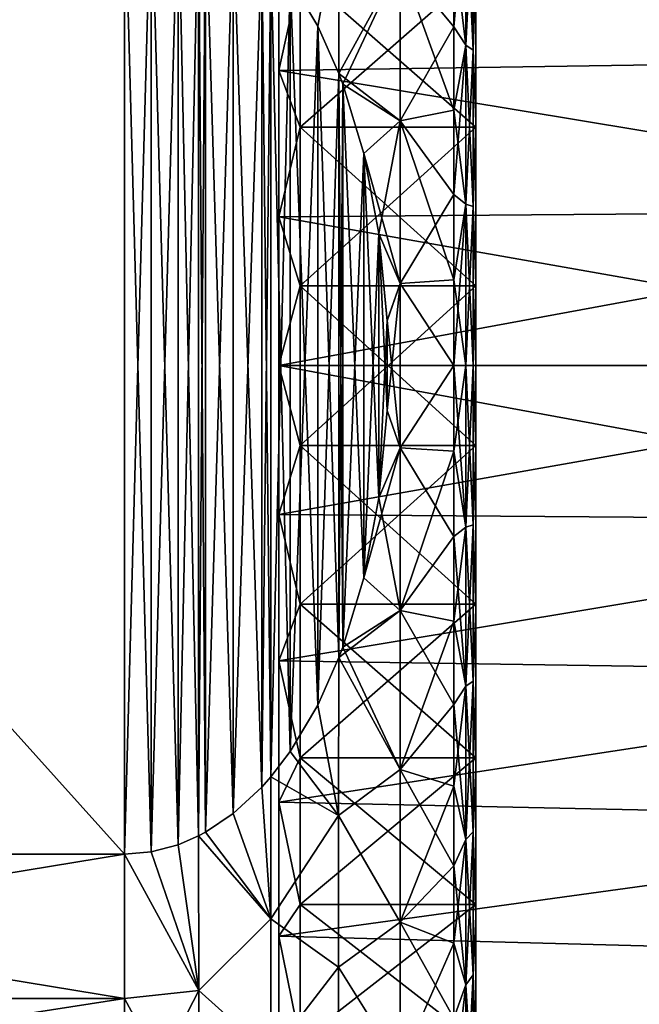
# Model space of a CAD drawing. Header units: metres. Extents: x -82 to 113, y -109 to 109.
# Tile 236 of 256: x -37 to -30, y 69 to 80. Entities that reach past the tile are written whole.
import ezdxf

# ---------------------------------------------------------------- set-up
doc = ezdxf.new("R2010")
doc.units = ezdxf.units.M
doc.layers.add('solid_20_382_013_XXX', color=7, linetype='CONTINUOUS')

msp = doc.modelspace()

# ---------------------------------------------------------------- linework, layer by layer
at = {"layer": 'solid_20_382_013_XXX'}
for points in [[(-46.02, 82.067764, -24.1), (-36.02, 70.932236, -24.1), (-36.02, 82.067764, -24.1)], [(-46.02, 70.932236, -24.1), (-36.02, 70.932236, -24.1), (-46.02, 82.067764, -24.1)], [(-46.02, 70.932236, -54.099998), (-36.02, 82.067764, -54.099998), (-36.02, 70.932236, -54.099998)], [(-46.02, 82.067764, -54.099998), (-36.02, 82.067764, -54.099998), (-46.02, 70.932236, -54.099998)], [(-36.02, 82.067764, -24.1), (-36.02, 70.932236, -24.1), (-35.716633, 70.958763, -24.1)], [(-36.02, 82.067764, -24.1), (-35.716633, 70.958763, -24.1), (-35.716629, 82.041237, -24.1)], [(-36.02, 70.932236, -54.099998), (-36.02, 82.067764, -54.099998), (-35.716633, 82.041237, -54.099998)], [(-36.02, 70.932236, -54.099998), (-35.716633, 82.041237, -54.099998), (-35.716629, 70.958763, -54.099998)], [(-35.716629, 82.041237, -24.1), (-35.716633, 70.958763, -24.1), (-35.41053, 71.040306, -24.1)], [(-35.716629, 70.958763, -54.099998), (-35.716633, 82.041237, -54.099998), (-35.41053, 81.959694, -54.099998)], [(-35.716629, 82.041237, -24.1), (-35.41053, 71.040306, -24.1), (-35.410519, 81.959686, -24.1)], [(-35.716629, 70.958763, -54.099998), (-35.41053, 81.959694, -54.099998), (-35.410519, 71.040314, -54.099998)], [(-35.410519, 71.040314, -54.099998), (-35.41053, 81.959694, -54.099998), (-35.176907, 81.858559, -54.099998)], [(-35.410519, 81.959686, -24.1), (-35.41053, 71.040306, -24.1), (-35.176907, 71.141441, -24.1)], [(-35.410519, 81.959686, -24.1), (-35.176907, 71.141441, -24.1), (-35.176907, 81.858559, -24.1)], [(-32.13385, 81.899338, -52.135151), (-32.13385, 80.151718, -52.72839), (-32.27, 81.291183, -52.581104)], [(-32.27, 80.360031, -25.32336), (-32.13385, 80.151718, -25.471611), (-32.13385, 81.899338, -26.064848)], [(-32.27, 81.291183, -25.618895), (-32.27, 80.360031, -25.32336), (-32.13385, 81.899338, -26.064848)], [(-32.13385, 81.899338, -52.135151), (-32.04882, 81.813217, -51.927242), (-32.04882, 80.093468, -52.511017)], [(-32.13385, 81.899338, -52.135151), (-32.04882, 80.093468, -52.511017), (-32.13385, 80.151718, -52.72839)], [(-32.04882, 81.813217, -26.272758), (-32.13385, 81.899338, -26.064848), (-32.13385, 80.151718, -25.471611)], [(-35.410519, 71.040314, -54.099998), (-35.176907, 81.858559, -54.099998), (-35.176907, 71.141441, -54.099998)], [(-35.176907, 81.858559, -24.1), (-35.176907, 71.141441, -24.1), (-35.09922, 71.182961, -24.1)], [(-35.176907, 81.858559, -24.1), (-35.09922, 71.182961, -24.1), (-35.099213, 81.817032, -24.1)], [(-35.176907, 71.141441, -54.099998), (-35.176907, 81.858559, -54.099998), (-35.09922, 81.817039, -54.099998)], [(-35.176907, 71.141441, -54.099998), (-35.09922, 81.817039, -54.099998), (-35.099213, 71.182968, -54.099998)], [(-35.099213, 71.182968, -54.099998), (-35.09922, 81.817039, -54.099998), (-34.781712, 81.602959, -54.099998)], [(-35.099213, 81.817032, -24.1), (-35.09922, 71.182961, -24.1), (-34.781712, 71.397041, -24.1)], [(-35.099213, 81.817032, -24.1), (-34.781712, 71.397041, -24.1), (-34.7817, 81.602951, -24.1)], [(-32.04882, 80.093468, -25.688984), (-32.04882, 81.813217, -26.272758), (-32.13385, 80.151718, -25.471611)], [(-32.04882, 80.093468, -52.511017), (-32.04882, 81.813217, -51.927242), (-32.02, 81.069809, -51.957813)], [(-32.04882, 80.093468, -25.688984), (-32.02, 81.070236, -26.24234), (-32.04882, 81.813217, -26.272758)], [(-34.265072, 81.474869, -27.08956), (-24.67, 80.007317, -26.582064), (-24.67, 81.679184, -27.176239)], [(-34.265072, 81.474869, -51.110439), (-24.67, 81.679184, -51.023762), (-24.67, 80.007317, -51.617935)], [(-35.099213, 71.182968, -54.099998), (-34.781712, 81.602959, -54.099998), (-34.7817, 71.397049, -54.099998)], [(-34.7817, 71.397049, -54.099998), (-34.781712, 81.602959, -54.099998), (-34.458683, 81.302315, -54.099998)], [(-34.7817, 81.602951, -24.1), (-34.781712, 71.397041, -24.1), (-34.458683, 71.697685, -24.1)], [(-34.7817, 81.602951, -24.1), (-34.458683, 71.697685, -24.1), (-34.458675, 81.302299, -24.1)], [(-33.821091, 80.367264, -54.099998), (-34.134583, 80.895988, -54.099998), (-33.582706, 81.624565, -53.58601)], [(-34.134563, 80.895966, -24.1), (-33.821056, 80.367203, -24.1), (-33.582706, 81.624557, -24.613985)], [(-33.821091, 80.367264, -54.099998), (-33.582706, 81.624565, -53.58601), (-33.58065, 79.827194, -54.099998)], [(-33.821056, 80.367203, -24.1), (-33.580647, 79.827187, -24.1), (-33.582706, 81.624557, -24.613985)], [(-33.58065, 79.827194, -54.099998), (-33.582706, 81.624565, -53.58601), (-32.880085, 81.101616, -53.26231)], [(-33.582706, 81.624557, -24.613985), (-33.580647, 79.827187, -24.1), (-32.880085, 81.101616, -24.937689)], [(-34.265072, 79.864616, -26.542957), (-24.67, 80.007317, -26.582064), (-34.265072, 81.474869, -27.08956)], [(-34.265072, 81.474869, -51.110439), (-24.67, 80.007317, -51.617935), (-34.265072, 79.864616, -51.657043)], [(-34.265072, 79.864616, -26.542957), (-34.265072, 81.474869, -27.08956), (-34.02, 80.970673, -26.520826)], [(-34.02, 80.970673, -51.679173), (-34.265072, 81.474869, -51.110439), (-34.265072, 79.864616, -51.657043)], [(-34.7817, 71.397049, -54.099998), (-34.458683, 81.302315, -54.099998), (-34.458675, 71.697701, -54.099998)], [(-34.458675, 71.697701, -54.099998), (-34.458683, 81.302315, -54.099998), (-34.356014, 81.186272, -54.099998)], [(-34.458675, 81.302299, -24.1), (-34.458683, 71.697685, -24.1), (-34.356014, 71.813728, -24.1)], [(-34.458675, 81.302299, -24.1), (-34.356014, 71.813728, -24.1), (-34.356014, 81.186272, -24.1)], [(-32.880085, 81.101616, -53.26231), (-32.27, 81.291183, -52.581104), (-32.27, 80.360031, -52.87664)], [(-32.880085, 81.101616, -24.937689), (-32.27, 80.360031, -25.32336), (-32.27, 81.291183, -25.618895)], [(-32.13385, 80.151718, -52.72839), (-32.27, 80.360031, -52.87664), (-32.27, 81.291183, -52.581104)], [(-34.458675, 71.697701, -54.099998), (-34.356014, 81.186272, -54.099998), (-34.356014, 71.813728, -54.099998)], [(-34.356014, 81.186272, -24.1), (-34.356014, 71.813728, -24.1), (-34.134583, 72.104012, -24.1)], [(-34.356014, 81.186272, -24.1), (-34.134583, 72.104012, -24.1), (-34.134563, 80.895966, -24.1)], [(-34.356014, 71.813728, -54.099998), (-34.356014, 81.186272, -54.099998), (-34.134583, 80.895988, -54.099998)], [(-33.58065, 79.827194, -54.099998), (-32.880085, 81.101616, -53.26231), (-32.880085, 79.290321, -53.727371)], [(-33.580647, 79.827187, -24.1), (-33.535671, 79.707619, -24.1), (-32.880085, 81.101616, -24.937689)], [(-33.535671, 79.707619, -24.1), (-32.880085, 79.290321, -24.472628), (-32.880085, 81.101616, -24.937689)], [(-32.880085, 81.101616, -53.26231), (-32.27, 80.360031, -52.87664), (-32.27, 79.410881, -53.107941)], [(-32.880085, 81.101616, -53.26231), (-32.27, 79.410881, -53.107941), (-32.880085, 79.290321, -53.727371)], [(-32.880085, 79.290321, -24.472628), (-32.27, 80.360031, -25.32336), (-32.880085, 81.101616, -24.937689)], [(-32.04882, 80.093468, -25.688984), (-32.02, 79.276733, -25.739752), (-32.02, 81.070236, -26.24234)], [(-32.04882, 80.093468, -52.511017), (-32.02, 81.069809, -51.957813), (-32.02, 79.276207, -52.460358)], [(-32.02, 79.21627, -26.029259), (-32.02, 81.070236, -26.24234), (-32.02, 79.276733, -25.739752)], [(-32.02, 79.21627, -26.029259), (-32.02, 80.970718, -26.520845), (-32.02, 81.070236, -26.24234)], [(-32.02, 81.069809, -51.957813), (-32.02, 80.970604, -51.679195), (-32.02, 79.216179, -52.170761)], [(-32.02, 81.069809, -51.957813), (-32.02, 79.216179, -52.170761), (-32.02, 77.411049, -52.418877)], [(-32.02, 79.276207, -52.460358), (-32.02, 81.069809, -51.957813), (-32.02, 77.411049, -52.418877)], [(-34.356014, 71.813728, -54.099998), (-34.134583, 80.895988, -54.099998), (-34.134563, 72.104034, -54.099998)], [(-34.265072, 79.864616, -26.542957), (-34.02, 80.970673, -26.520826), (-34.02, 79.216209, -26.029243)], [(-34.02, 79.216209, -52.170757), (-34.02, 80.970673, -51.679173), (-34.265072, 79.864616, -51.657043)], [(-34.134563, 72.104034, -54.099998), (-34.134583, 80.895988, -54.099998), (-33.821091, 80.367264, -54.099998)], [(-34.134563, 80.895966, -24.1), (-34.134583, 72.104012, -24.1), (-33.821091, 72.632736, -24.1)], [(-34.134563, 80.895966, -24.1), (-33.821091, 72.632736, -24.1), (-33.821056, 80.367203, -24.1)], [(-32.02, 79.21627, -26.029259), (-34.02, 80.970673, -26.520826), (-32.02, 80.970718, -26.520845)], [(-32.02, 79.21627, -26.029259), (-34.02, 79.216209, -26.029243), (-34.02, 80.970673, -26.520826)], [(-32.02, 80.970604, -51.679195), (-34.02, 80.970673, -51.679173), (-34.02, 79.216209, -52.170757)], [(-32.02, 79.216179, -52.170761), (-32.02, 80.970604, -51.679195), (-34.02, 79.216209, -52.170757)], [(-34.134563, 72.104034, -54.099998), (-33.821091, 80.367264, -54.099998), (-33.821056, 72.632797, -54.099998)], [(-33.821056, 72.632797, -54.099998), (-33.821091, 80.367264, -54.099998), (-33.58065, 79.827194, -54.099998)], [(-33.821056, 80.367203, -24.1), (-33.821091, 72.632736, -24.1), (-33.58065, 73.172806, -24.1)], [(-33.821056, 80.367203, -24.1), (-33.58065, 73.172806, -24.1), (-33.580647, 79.827187, -24.1)], [(-32.880085, 79.290321, -24.472628), (-32.27, 79.410881, -25.092058), (-32.27, 80.360031, -25.32336)], [(-32.13385, 80.151718, -52.72839), (-32.27, 79.410881, -53.107941), (-32.27, 80.360031, -52.87664)], [(-32.27, 80.360031, -25.32336), (-32.27, 79.410881, -25.092058), (-32.13385, 80.151718, -25.471611)], [(-32.13385, 80.151718, -52.72839), (-32.13385, 78.341614, -53.08844), (-32.27, 79.410881, -53.107941)], [(-32.27, 78.448158, -24.926069), (-32.13385, 78.341614, -25.111559), (-32.13385, 80.151718, -25.471611)], [(-32.27, 79.410881, -25.092058), (-32.27, 78.448158, -24.926069), (-32.13385, 80.151718, -25.471611)], [(-32.13385, 80.151718, -52.72839), (-32.04882, 80.093468, -52.511017), (-32.04882, 78.312241, -52.865326)], [(-32.13385, 80.151718, -52.72839), (-32.04882, 78.312241, -52.865326), (-32.13385, 78.341614, -53.08844)], [(-32.04882, 80.093468, -25.688984), (-32.13385, 80.151718, -25.471611), (-32.13385, 78.341614, -25.111559)], [(-34.265072, 79.864616, -26.542957), (-24.67, 78.270096, -26.221073), (-24.67, 80.007317, -26.582064)], [(-34.265072, 79.864616, -51.657043), (-24.67, 80.007317, -51.617935), (-24.67, 78.270096, -51.978928)], [(-32.04882, 78.312241, -25.334675), (-32.04882, 80.093468, -25.688984), (-32.13385, 78.341614, -25.111559)], [(-32.04882, 78.312241, -52.865326), (-32.04882, 80.093468, -52.511017), (-32.02, 79.276207, -52.460358)], [(-32.04882, 78.312241, -25.334675), (-32.02, 79.276733, -25.739752), (-32.04882, 80.093468, -25.688984)], [(-34.265072, 78.196793, -26.21121), (-24.67, 78.270096, -26.221073), (-34.265072, 79.864616, -26.542957)], [(-34.265072, 79.864616, -51.657043), (-24.67, 78.270096, -51.978928), (-34.265072, 78.196793, -51.988789)], [(-34.265072, 78.196793, -26.21121), (-34.265072, 79.864616, -26.542957), (-34.02, 79.216209, -26.029243)], [(-34.02, 79.216209, -52.170757), (-34.265072, 79.864616, -51.657043), (-34.265072, 78.196793, -51.988789)], [(-33.821056, 72.632797, -54.099998), (-33.58065, 79.827194, -54.099998), (-33.580647, 73.172813, -54.099998)], [(-33.535713, 79.707726, -54.099998), (-33.58065, 79.827194, -54.099998), (-32.880085, 79.290321, -53.727371)], [(-33.580647, 73.172813, -54.099998), (-33.58065, 79.827194, -54.099998), (-33.535713, 79.707726, -54.099998)], [(-33.580647, 79.827187, -24.1), (-33.58065, 73.172806, -24.1), (-33.535713, 73.292274, -24.1)], [(-33.580647, 79.827187, -24.1), (-33.535713, 73.292274, -24.1), (-33.535671, 79.707619, -24.1)], [(-33.580647, 73.172813, -54.099998), (-33.535713, 79.707726, -54.099998), (-33.535671, 73.292381, -54.099998)], [(-33.29689, 78.916527, -54.099998), (-33.535713, 79.707726, -54.099998), (-32.880085, 79.290321, -53.727371)], [(-33.535671, 73.292381, -54.099998), (-33.535713, 79.707726, -54.099998), (-33.29689, 78.916527, -54.099998)], [(-33.535671, 79.707619, -24.1), (-33.535713, 73.292274, -24.1), (-33.29689, 74.083473, -24.1)], [(-33.535671, 79.707619, -24.1), (-33.296856, 78.916389, -24.1), (-32.880085, 79.290321, -24.472628)], [(-33.535671, 79.707619, -24.1), (-33.29689, 74.083473, -24.1), (-33.296856, 78.916389, -24.1)], [(-32.880085, 79.290321, -53.727371), (-32.27, 79.410881, -53.107941), (-32.27, 78.448158, -53.27393)], [(-32.880085, 79.290321, -24.472628), (-32.27, 78.448158, -24.926069), (-32.27, 79.410881, -25.092058)], [(-32.13385, 78.341614, -53.08844), (-32.27, 78.448158, -53.27393), (-32.27, 79.410881, -53.107941)], [(-34.265072, 78.196793, -26.21121), (-34.02, 79.216209, -26.029243), (-34.02, 77.411079, -25.781124)], [(-34.02, 77.411079, -52.418877), (-34.02, 79.216209, -52.170757), (-34.265072, 78.196793, -51.988789)], [(-32.02, 77.411125, -25.781128), (-34.02, 79.216209, -26.029243), (-32.02, 79.21627, -26.029259)], [(-32.02, 77.411125, -25.781128), (-34.02, 77.411079, -25.781124), (-34.02, 79.216209, -26.029243)], [(-32.02, 79.216179, -52.170761), (-34.02, 79.216209, -52.170757), (-34.02, 77.411079, -52.418877)], [(-32.02, 77.411049, -52.418877), (-32.02, 79.216179, -52.170761), (-34.02, 77.411079, -52.418877)], [(-33.29689, 78.916527, -54.099998), (-32.880085, 79.290321, -53.727371), (-32.880085, 77.43502, -53.96175)], [(-33.296856, 78.916389, -24.1), (-33.123318, 78.006355, -24.1), (-32.880085, 79.290321, -24.472628)], [(-33.123318, 78.006355, -24.1), (-32.880085, 77.43502, -24.238249), (-32.880085, 79.290321, -24.472628)], [(-32.880085, 79.290321, -53.727371), (-32.27, 78.448158, -53.27393), (-32.27, 77.476357, -53.373837)], [(-32.880085, 79.290321, -53.727371), (-32.27, 77.476357, -53.373837), (-32.880085, 77.43502, -53.96175)], [(-32.880085, 77.43502, -24.238249), (-32.27, 78.448158, -24.926069), (-32.880085, 79.290321, -24.472628)], [(-32.04882, 78.312241, -25.334675), (-32.02, 77.431557, -25.486086), (-32.02, 79.276733, -25.739752)], [(-32.04882, 78.312241, -52.865326), (-32.02, 79.276207, -52.460358), (-32.02, 77.430992, -52.713955)], [(-32.02, 79.276733, -25.739752), (-32.02, 77.431557, -25.486086), (-32.02, 73.723793, -25.739641)], [(-32.02, 75.588951, -25.781124), (-32.02, 79.276733, -25.739752), (-32.02, 73.723793, -25.739641)], [(-32.02, 77.411125, -25.781128), (-32.02, 79.21627, -26.029259), (-32.02, 79.276733, -25.739752)], [(-32.02, 75.588951, -25.781124), (-32.02, 77.411125, -25.781128), (-32.02, 79.276733, -25.739752)], [(-32.02, 73.723267, -52.460247), (-32.02, 79.276207, -52.460358), (-32.02, 77.411049, -52.418877)], [(-32.02, 75.568443, -52.713917), (-32.02, 77.430992, -52.713955), (-32.02, 79.276207, -52.460358)], [(-32.02, 73.723267, -52.460247), (-32.02, 75.568443, -52.713917), (-32.02, 79.276207, -52.460358)], [(-33.535671, 73.292381, -54.099998), (-33.29689, 78.916527, -54.099998), (-33.296856, 74.083611, -54.099998)], [(-33.123348, 78.006569, -54.099998), (-33.29689, 78.916527, -54.099998), (-32.880085, 77.43502, -53.96175)], [(-33.296856, 74.083611, -54.099998), (-33.29689, 78.916527, -54.099998), (-33.123348, 78.006569, -54.099998)], [(-33.296856, 78.916389, -24.1), (-33.29689, 74.083473, -24.1), (-33.123348, 74.993431, -24.1)], [(-33.296856, 78.916389, -24.1), (-33.123348, 74.993431, -24.1), (-33.123318, 78.006355, -24.1)], [(-32.880085, 77.43502, -24.238249), (-32.27, 77.476357, -24.826164), (-32.27, 78.448158, -24.926069)], [(-32.13385, 78.341614, -53.08844), (-32.27, 77.476357, -53.373837), (-32.27, 78.448158, -53.27393)], [(-32.27, 78.448158, -24.926069), (-32.27, 77.476357, -24.826164), (-32.13385, 78.341614, -25.111559)], [(-32.13385, 78.341614, -53.08844), (-32.13385, 76.5, -53.209148), (-32.27, 77.476357, -53.373837)], [(-32.27, 76.5, -24.79281), (-32.13385, 76.5, -24.990854), (-32.13385, 78.341614, -25.111559)], [(-32.27, 77.476357, -24.826164), (-32.27, 76.5, -24.79281), (-32.13385, 78.341614, -25.111559)], [(-32.13385, 78.341614, -53.08844), (-32.04882, 78.312241, -52.865326), (-32.04882, 76.5, -52.984104)], [(-32.13385, 78.341614, -53.08844), (-32.04882, 76.5, -52.984104), (-32.13385, 76.5, -53.209148)], [(-32.04882, 78.312241, -25.334675), (-32.13385, 78.341614, -25.111559), (-32.13385, 76.5, -24.990854)], [(-32.04882, 76.5, -25.215895), (-32.04882, 78.312241, -25.334675), (-32.13385, 76.5, -24.990854)], [(-32.04882, 76.5, -52.984104), (-32.04882, 78.312241, -52.865326), (-32.02, 77.430992, -52.713955)], [(-32.04882, 76.5, -25.215895), (-32.02, 77.431557, -25.486086), (-32.04882, 78.312241, -25.334675)], [(-34.265072, 76.5, -26.1), (-24.67, 76.5, -26.1), (-24.67, 78.270096, -26.221073)], [(-34.265072, 78.196793, -26.21121), (-34.265072, 76.5, -26.1), (-24.67, 78.270096, -26.221073)], [(-34.265072, 78.196793, -51.988789), (-24.67, 78.270096, -51.978928), (-24.67, 76.5, -52.099998)], [(-34.265072, 78.196793, -51.988789), (-24.67, 76.5, -52.099998), (-34.265072, 76.5, -52.099998)], [(-34.265072, 78.196793, -26.21121), (-34.02, 77.411079, -25.781124), (-34.265072, 76.5, -26.1)], [(-34.02, 77.411079, -52.418877), (-34.265072, 78.196793, -51.988789), (-34.265072, 76.5, -52.099998)], [(-33.296856, 74.083611, -54.099998), (-33.123348, 78.006569, -54.099998), (-33.123318, 74.993645, -54.099998)], [(-33.031704, 77.012474, -54.099998), (-33.123348, 78.006569, -54.099998), (-32.880085, 77.43502, -53.96175)], [(-33.123318, 74.993645, -54.099998), (-33.123348, 78.006569, -54.099998), (-33.031704, 77.012474, -54.099998)], [(-33.123318, 78.006355, -24.1), (-33.123348, 74.993431, -24.1), (-33.031704, 75.987526, -24.1)], [(-33.123318, 78.006355, -24.1), (-33.031689, 77.012184, -24.1), (-32.880085, 77.43502, -24.238249)], [(-33.123318, 78.006355, -24.1), (-33.031704, 75.987526, -24.1), (-33.031689, 77.012184, -24.1)], [(-33.031704, 75.987526, -24.1), (-32.880085, 75.56498, -24.238249), (-32.880085, 77.43502, -24.238249)], [(-33.031689, 77.012184, -24.1), (-33.031704, 75.987526, -24.1), (-32.880085, 77.43502, -24.238249)], [(-33.031704, 77.012474, -54.099998), (-32.880085, 77.43502, -53.96175), (-32.880085, 75.56498, -53.96175)], [(-32.880085, 77.43502, -53.96175), (-32.27, 77.476357, -53.373837), (-32.27, 76.5, -53.407188)], [(-32.880085, 77.43502, -24.238249), (-32.27, 76.5, -24.79281), (-32.27, 77.476357, -24.826164)], [(-32.880085, 77.43502, -53.96175), (-32.27, 76.5, -53.407188), (-32.880085, 75.56498, -53.96175)], [(-32.880085, 75.56498, -24.238249), (-32.27, 76.5, -24.79281), (-32.880085, 77.43502, -24.238249)], [(-32.13385, 76.5, -53.209148), (-32.27, 76.5, -53.407188), (-32.27, 77.476357, -53.373837)], [(-32.04882, 76.5, -25.215895), (-32.02, 75.569008, -25.486046), (-32.02, 77.431557, -25.486086)], [(-32.04882, 76.5, -52.984104), (-32.02, 77.430992, -52.713955), (-32.02, 75.568443, -52.713917)], [(-32.02, 77.431557, -25.486086), (-32.02, 75.569008, -25.486046), (-32.02, 73.723793, -25.739641)], [(-34.02, 77.411079, -25.781124), (-34.02, 75.588921, -25.781124), (-34.265072, 76.5, -26.1)], [(-34.02, 75.588921, -52.418877), (-34.02, 77.411079, -52.418877), (-34.265072, 76.5, -52.099998)], [(-32.02, 75.588951, -25.781124), (-34.02, 77.411079, -25.781124), (-32.02, 77.411125, -25.781128)], [(-32.02, 75.588951, -25.781124), (-34.02, 75.588921, -25.781124), (-34.02, 77.411079, -25.781124)], [(-32.02, 77.411049, -52.418877), (-34.02, 77.411079, -52.418877), (-34.02, 75.588921, -52.418877)], [(-32.02, 75.588875, -52.418873), (-32.02, 77.411049, -52.418877), (-34.02, 75.588921, -52.418877)], [(-32.02, 73.723267, -52.460247), (-32.02, 77.411049, -52.418877), (-32.02, 75.588875, -52.418873)], [(-33.123318, 74.993645, -54.099998), (-33.031704, 77.012474, -54.099998), (-33.031689, 75.987816, -54.099998)], [(-33.031689, 75.987816, -54.099998), (-33.031704, 77.012474, -54.099998), (-32.880085, 75.56498, -53.96175)], [(-34.265072, 74.803207, -26.21121), (-24.67, 74.729904, -26.221073), (-24.67, 76.5, -26.1)], [(-34.265072, 74.803207, -26.21121), (-24.67, 76.5, -26.1), (-34.265072, 76.5, -26.1)], [(-34.265072, 76.5, -52.099998), (-24.67, 76.5, -52.099998), (-24.67, 74.729904, -51.978928)], [(-34.265072, 74.803207, -51.988789), (-34.265072, 76.5, -52.099998), (-24.67, 74.729904, -51.978928)], [(-34.02, 75.588921, -25.781124), (-34.265072, 74.803207, -26.21121), (-34.265072, 76.5, -26.1)], [(-34.02, 75.588921, -52.418877), (-34.265072, 76.5, -52.099998), (-34.265072, 74.803207, -51.988789)], [(-32.880085, 75.56498, -53.96175), (-32.27, 76.5, -53.407188), (-32.27, 75.523643, -53.373837)], [(-32.880085, 75.56498, -24.238249), (-32.27, 75.523643, -24.826164), (-32.27, 76.5, -24.79281)], [(-32.13385, 74.658386, -53.08844), (-32.27, 75.523643, -53.373837), (-32.27, 76.5, -53.407188)], [(-32.13385, 76.5, -53.209148), (-32.13385, 74.658386, -53.08844), (-32.27, 76.5, -53.407188)], [(-32.27, 75.523643, -24.826164), (-32.13385, 74.658386, -25.111559), (-32.13385, 76.5, -24.990854)], [(-32.27, 76.5, -24.79281), (-32.27, 75.523643, -24.826164), (-32.13385, 76.5, -24.990854)], [(-32.13385, 76.5, -53.209148), (-32.04882, 76.5, -52.984104), (-32.04882, 74.687759, -52.865326)], [(-32.13385, 76.5, -53.209148), (-32.04882, 74.687759, -52.865326), (-32.13385, 74.658386, -53.08844)], [(-32.04882, 76.5, -25.215895), (-32.13385, 76.5, -24.990854), (-32.13385, 74.658386, -25.111559)], [(-32.04882, 74.687759, -25.334675), (-32.04882, 76.5, -25.215895), (-32.13385, 74.658386, -25.111559)], [(-32.04882, 74.687759, -52.865326), (-32.04882, 76.5, -52.984104), (-32.02, 75.568443, -52.713917)], [(-32.04882, 74.687759, -25.334675), (-32.02, 75.569008, -25.486046), (-32.04882, 76.5, -25.215895)], [(-33.031704, 75.987526, -24.1), (-33.123348, 74.993431, -24.1), (-32.880085, 75.56498, -24.238249)], [(-33.123318, 74.993645, -54.099998), (-33.031689, 75.987816, -54.099998), (-32.880085, 75.56498, -53.96175)], [(-34.02, 73.783791, -52.170757), (-34.02, 75.588921, -52.418877), (-34.265072, 74.803207, -51.988789)], [(-34.02, 75.588921, -25.781124), (-34.02, 73.783791, -26.029243), (-34.265072, 74.803207, -26.21121)], [(-32.02, 73.783821, -26.02924), (-34.02, 75.588921, -25.781124), (-32.02, 75.588951, -25.781124)], [(-32.02, 73.783821, -26.02924), (-34.02, 73.783791, -26.029243), (-34.02, 75.588921, -25.781124)], [(-32.02, 75.588875, -52.418873), (-34.02, 75.588921, -52.418877), (-34.02, 73.783791, -52.170757)], [(-32.02, 73.78373, -52.170742), (-32.02, 75.588875, -52.418873), (-34.02, 73.783791, -52.170757)], [(-33.29689, 74.083473, -24.1), (-32.880085, 73.709679, -24.472628), (-32.880085, 75.56498, -24.238249)], [(-33.123348, 74.993431, -24.1), (-33.29689, 74.083473, -24.1), (-32.880085, 75.56498, -24.238249)], [(-33.123318, 74.993645, -54.099998), (-32.880085, 75.56498, -53.96175), (-32.880085, 73.709679, -53.727371)], [(-32.880085, 75.56498, -53.96175), (-32.27, 75.523643, -53.373837), (-32.27, 74.551842, -53.27393)], [(-32.880085, 75.56498, -53.96175), (-32.27, 74.551842, -53.27393), (-32.880085, 73.709679, -53.727371)], [(-32.880085, 73.709679, -24.472628), (-32.27, 75.523643, -24.826164), (-32.880085, 75.56498, -24.238249)], [(-32.880085, 73.709679, -24.472628), (-32.27, 74.551842, -24.926069), (-32.27, 75.523643, -24.826164)], [(-32.13385, 74.658386, -53.08844), (-32.27, 74.551842, -53.27393), (-32.27, 75.523643, -53.373837)], [(-32.27, 75.523643, -24.826164), (-32.27, 74.551842, -24.926069), (-32.13385, 74.658386, -25.111559)], [(-32.04882, 74.687759, -25.334675), (-32.02, 73.723793, -25.739641), (-32.02, 75.569008, -25.486046)], [(-32.04882, 74.687759, -52.865326), (-32.02, 75.568443, -52.713917), (-32.02, 73.723267, -52.460247)], [(-32.02, 75.588951, -25.781124), (-32.02, 73.723793, -25.739641), (-32.02, 71.930191, -26.242188)], [(-32.02, 73.783821, -26.02924), (-32.02, 75.588951, -25.781124), (-32.02, 71.930191, -26.242188)], [(-32.02, 73.723267, -52.460247), (-32.02, 75.588875, -52.418873), (-32.02, 73.78373, -52.170742)], [(-33.296856, 74.083611, -54.099998), (-33.123318, 74.993645, -54.099998), (-32.880085, 73.709679, -53.727371)], [(-34.265072, 73.135384, -51.657043), (-34.265072, 74.803207, -51.988789), (-24.67, 74.729904, -51.978928)], [(-34.265072, 74.803207, -26.21121), (-34.265072, 73.135384, -26.542957), (-24.67, 74.729904, -26.221073)], [(-34.02, 73.783791, -52.170757), (-34.265072, 74.803207, -51.988789), (-34.265072, 73.135384, -51.657043)], [(-34.02, 73.783791, -26.029243), (-34.265072, 73.135384, -26.542957), (-34.265072, 74.803207, -26.21121)], [(-34.265072, 73.135384, -51.657043), (-24.67, 74.729904, -51.978928), (-24.67, 72.992683, -51.617935)], [(-34.265072, 73.135384, -26.542957), (-24.67, 72.992683, -26.582064), (-24.67, 74.729904, -26.221073)], [(-32.13385, 74.658386, -53.08844), (-32.13385, 72.848282, -52.72839), (-32.27, 74.551842, -53.27393)], [(-32.27, 73.589119, -25.092058), (-32.13385, 72.848282, -25.471611), (-32.13385, 74.658386, -25.111559)], [(-32.27, 74.551842, -24.926069), (-32.27, 73.589119, -25.092058), (-32.13385, 74.658386, -25.111559)], [(-32.13385, 74.658386, -53.08844), (-32.04882, 74.687759, -52.865326), (-32.04882, 72.906532, -52.511017)], [(-32.04882, 74.687759, -25.334675), (-32.13385, 74.658386, -25.111559), (-32.13385, 72.848282, -25.471611)], [(-32.04882, 72.906532, -25.688984), (-32.04882, 74.687759, -25.334675), (-32.13385, 72.848282, -25.471611)], [(-32.13385, 74.658386, -53.08844), (-32.04882, 72.906532, -52.511017), (-32.13385, 72.848282, -52.72839)], [(-32.04882, 72.906532, -52.511017), (-32.04882, 74.687759, -52.865326), (-32.02, 73.723267, -52.460247)], [(-32.04882, 72.906532, -25.688984), (-32.02, 73.723793, -25.739641), (-32.04882, 74.687759, -25.334675)], [(-32.880085, 73.709679, -53.727371), (-32.27, 74.551842, -53.27393), (-32.27, 73.589119, -53.107941)], [(-32.880085, 73.709679, -24.472628), (-32.27, 73.589119, -25.092058), (-32.27, 74.551842, -24.926069)], [(-32.13385, 72.848282, -52.72839), (-32.27, 73.589119, -53.107941), (-32.27, 74.551842, -53.27393)], [(-33.29689, 74.083473, -24.1), (-33.535713, 73.292274, -24.1), (-32.880085, 73.709679, -24.472628)], [(-33.535671, 73.292381, -54.099998), (-33.296856, 74.083611, -54.099998), (-32.880085, 73.709679, -53.727371)], [(-34.02, 72.029327, -51.679173), (-34.02, 73.783791, -52.170757), (-34.265072, 73.135384, -51.657043)], [(-34.02, 73.783791, -26.029243), (-34.02, 72.029327, -26.520826), (-34.265072, 73.135384, -26.542957)], [(-32.02, 72.029396, -26.520803), (-34.02, 73.783791, -26.029243), (-32.02, 73.783821, -26.02924)], [(-32.02, 72.029396, -26.520803), (-34.02, 72.029327, -26.520826), (-34.02, 73.783791, -26.029243)], [(-32.02, 73.78373, -52.170742), (-34.02, 73.783791, -52.170757), (-34.02, 72.029327, -51.679173)], [(-32.02, 72.029282, -51.679153), (-32.02, 73.78373, -52.170742), (-34.02, 72.029327, -51.679173)], [(-33.58065, 73.172806, -24.1), (-32.880085, 71.898384, -24.937689), (-32.880085, 73.709679, -24.472628)], [(-33.535713, 73.292274, -24.1), (-33.58065, 73.172806, -24.1), (-32.880085, 73.709679, -24.472628)], [(-33.535671, 73.292381, -54.099998), (-32.880085, 73.709679, -53.727371), (-32.880085, 71.898384, -53.26231)], [(-32.880085, 73.709679, -53.727371), (-32.27, 73.589119, -53.107941), (-32.27, 72.639969, -52.87664)], [(-32.880085, 73.709679, -53.727371), (-32.27, 72.639969, -52.87664), (-32.880085, 71.898384, -53.26231)], [(-32.880085, 71.898384, -24.937689), (-32.27, 73.589119, -25.092058), (-32.880085, 73.709679, -24.472628)], [(-32.04882, 72.906532, -25.688984), (-32.02, 71.930191, -26.242188), (-32.02, 73.723793, -25.739641)], [(-32.04882, 72.906532, -52.511017), (-32.02, 73.723267, -52.460247), (-32.02, 71.929764, -51.957661)], [(-32.02, 72.029396, -26.520803), (-32.02, 73.783821, -26.02924), (-32.02, 71.930191, -26.242188)], [(-32.02, 71.929764, -51.957661), (-32.02, 73.78373, -52.170742), (-32.02, 72.029282, -51.679153)], [(-32.02, 71.929764, -51.957661), (-32.02, 73.723267, -52.460247), (-32.02, 73.78373, -52.170742)], [(-32.880085, 71.898384, -24.937689), (-32.27, 72.639969, -25.32336), (-32.27, 73.589119, -25.092058)], [(-32.13385, 72.848282, -52.72839), (-32.27, 72.639969, -52.87664), (-32.27, 73.589119, -53.107941)], [(-32.27, 73.589119, -25.092058), (-32.27, 72.639969, -25.32336), (-32.13385, 72.848282, -25.471611)], [(-33.580647, 73.172813, -54.099998), (-33.535671, 73.292381, -54.099998), (-32.880085, 71.898384, -53.26231)], [(-33.821091, 72.632736, -24.1), (-33.582706, 71.375435, -24.613989), (-33.58065, 73.172806, -24.1)], [(-33.821056, 72.632797, -54.099998), (-33.580647, 73.172813, -54.099998), (-33.582706, 71.375443, -53.586014)], [(-33.582706, 71.375443, -53.586014), (-33.580647, 73.172813, -54.099998), (-32.880085, 71.898384, -53.26231)], [(-33.58065, 73.172806, -24.1), (-33.582706, 71.375435, -24.613989), (-32.880085, 71.898384, -24.937689)], [(-34.265072, 71.525131, -51.110439), (-34.265072, 73.135384, -51.657043), (-24.67, 72.992683, -51.617935)], [(-34.265072, 73.135384, -26.542957), (-34.265072, 71.525131, -27.08956), (-24.67, 72.992683, -26.582064)], [(-34.02, 72.029327, -51.679173), (-34.265072, 73.135384, -51.657043), (-34.265072, 71.525131, -51.110439)], [(-34.02, 72.029327, -26.520826), (-34.265072, 71.525131, -27.08956), (-34.265072, 73.135384, -26.542957)], [(-34.265072, 71.525131, -51.110439), (-24.67, 72.992683, -51.617935), (-24.67, 71.320816, -51.023762)], [(-34.265072, 71.525131, -27.08956), (-24.67, 71.320816, -27.176239), (-24.67, 72.992683, -26.582064)], [(-32.13385, 72.848282, -52.72839), (-32.13385, 71.100662, -52.135151), (-32.27, 72.639969, -52.87664)], [(-32.27, 71.708817, -25.618895), (-32.13385, 71.100662, -26.064848), (-32.13385, 72.848282, -25.471611)], [(-32.27, 72.639969, -25.32336), (-32.27, 71.708817, -25.618895), (-32.13385, 72.848282, -25.471611)], [(-32.13385, 72.848282, -52.72839), (-32.04882, 72.906532, -52.511017), (-32.04882, 71.186783, -51.927242)], [(-32.04882, 72.906532, -25.688984), (-32.13385, 72.848282, -25.471611), (-32.13385, 71.100662, -26.064848)], [(-32.04882, 71.186783, -26.272758), (-32.04882, 72.906532, -25.688984), (-32.13385, 71.100662, -26.064848)], [(-32.13385, 72.848282, -52.72839), (-32.04882, 71.186783, -51.927242), (-32.13385, 71.100662, -52.135151)], [(-32.04882, 71.186783, -51.927242), (-32.04882, 72.906532, -52.511017), (-32.02, 71.929764, -51.957661)], [(-32.04882, 71.186783, -26.272758), (-32.02, 71.930191, -26.242188), (-32.04882, 72.906532, -25.688984)], [(-33.821091, 72.632736, -24.1), (-34.134583, 72.104012, -24.1), (-33.582706, 71.375435, -24.613989)], [(-34.134563, 72.104034, -54.099998), (-33.821056, 72.632797, -54.099998), (-33.582706, 71.375443, -53.586014)], [(-32.880085, 71.898384, -53.26231), (-32.27, 72.639969, -52.87664), (-32.27, 71.708817, -52.581104)], [(-32.880085, 71.898384, -24.937689), (-32.27, 71.708817, -25.618895), (-32.27, 72.639969, -25.32336)], [(-32.13385, 71.100662, -52.135151), (-32.27, 71.708817, -52.581104), (-32.27, 72.639969, -52.87664)], [(-34.356014, 71.813728, -54.099998), (-34.134563, 72.104034, -54.099998), (-33.582706, 71.375443, -53.586014)], [(-34.134583, 72.104012, -24.1), (-34.356014, 71.813728, -24.1), (-33.582706, 71.375435, -24.613989)], [(-34.02, 70.358109, -50.953255), (-34.02, 72.029327, -51.679173), (-34.265072, 71.525131, -51.110439)], [(-34.02, 72.029327, -26.520826), (-34.02, 70.358109, -27.246746), (-34.265072, 71.525131, -27.08956)], [(-32.02, 70.358177, -27.246706), (-34.02, 72.029327, -26.520826), (-32.02, 72.029396, -26.520803)], [(-32.02, 70.358177, -27.246706), (-34.02, 70.358109, -27.246746), (-34.02, 72.029327, -26.520826)], [(-32.02, 72.029282, -51.679153), (-34.02, 72.029327, -51.679173), (-34.02, 70.358109, -50.953255)], [(-32.02, 70.358086, -50.953243), (-32.02, 72.029282, -51.679153), (-34.02, 70.358109, -50.953255)], [(-32.02, 72.029396, -26.520803), (-32.02, 71.930191, -26.242188), (-32.02, 70.221687, -26.984337)], [(-32.02, 70.358177, -27.246706), (-32.02, 72.029396, -26.520803), (-32.02, 70.221687, -26.984337)], [(-32.02, 70.221367, -51.215496), (-32.02, 72.029282, -51.679153), (-32.02, 70.358086, -50.953243)], [(-32.02, 70.221367, -51.215496), (-32.02, 71.929764, -51.957661), (-32.02, 72.029282, -51.679153)], [(-32.04882, 71.186783, -26.272758), (-32.02, 70.221687, -26.984337), (-32.02, 71.930191, -26.242188)], [(-32.04882, 71.186783, -51.927242), (-32.02, 71.929764, -51.957661), (-32.02, 70.221367, -51.215496)], [(-34.458683, 71.697685, -24.1), (-34.355419, 70.195465, -24.705305), (-34.356014, 71.813728, -24.1)], [(-34.458675, 71.697701, -54.099998), (-34.356014, 71.813728, -54.099998), (-34.355419, 70.195465, -53.494694)], [(-34.356014, 71.813728, -24.1), (-34.355419, 70.195465, -24.705305), (-33.582706, 71.375435, -24.613989)], [(-34.355419, 70.195465, -53.494694), (-34.356014, 71.813728, -54.099998), (-33.582706, 71.375443, -53.586014)], [(-33.582706, 71.375435, -24.613989), (-32.880085, 70.15966, -25.626097), (-32.880085, 71.898384, -24.937689)], [(-33.582706, 71.375443, -53.586014), (-32.880085, 71.898384, -53.26231), (-32.880085, 70.15966, -52.573902)], [(-32.880085, 71.898384, -53.26231), (-32.27, 71.708817, -52.581104), (-32.27, 70.800003, -52.222717)], [(-32.880085, 71.898384, -53.26231), (-32.27, 70.800003, -52.222717), (-32.880085, 70.15966, -52.573902)], [(-32.880085, 70.15966, -25.626097), (-32.27, 71.708817, -25.618895), (-32.880085, 71.898384, -24.937689)], [(-34.458683, 71.697685, -24.1), (-34.781712, 71.397041, -24.1), (-34.355419, 70.195465, -24.705305)], [(-34.7817, 71.397049, -54.099998), (-34.458675, 71.697701, -54.099998), (-34.355419, 70.195465, -53.494694)], [(-32.880085, 70.15966, -25.626097), (-32.27, 70.800003, -25.977283), (-32.27, 71.708817, -25.618895)], [(-32.13385, 71.100662, -52.135151), (-32.27, 70.800003, -52.222717), (-32.27, 71.708817, -52.581104)], [(-32.27, 71.708817, -25.618895), (-32.27, 70.800003, -25.977283), (-32.13385, 71.100662, -26.064848)], [(-34.265072, 69.999954, -50.358303), (-34.265072, 71.525131, -51.110439), (-24.67, 71.320816, -51.023762)], [(-34.265072, 71.525131, -27.08956), (-34.265072, 69.999954, -27.841698), (-24.67, 71.320816, -27.176239)], [(-34.02, 70.358109, -50.953255), (-34.265072, 71.525131, -51.110439), (-34.265072, 69.999954, -50.358303)], [(-34.02, 70.358109, -27.246746), (-34.265072, 69.999954, -27.841698), (-34.265072, 71.525131, -27.08956)], [(-34.781712, 71.397041, -24.1), (-35.09922, 71.182961, -24.1), (-34.355419, 70.195465, -24.705305)], [(-35.099213, 71.182968, -54.099998), (-34.7817, 71.397049, -54.099998), (-34.355419, 70.195465, -53.494694)], [(-34.355419, 70.195465, -53.494694), (-33.582706, 71.375443, -53.586014), (-33.582706, 69.645317, -52.852055)], [(-34.355419, 70.195465, -24.705305), (-33.582706, 69.645302, -25.347952), (-33.582706, 71.375435, -24.613989)], [(-33.582706, 69.645317, -52.852055), (-33.582706, 71.375443, -53.586014), (-32.880085, 70.15966, -52.573902)], [(-33.582706, 71.375435, -24.613989), (-33.582706, 69.645302, -25.347952), (-32.880085, 70.15966, -25.626097)], [(-34.265072, 69.999954, -50.358303), (-24.67, 71.320816, -51.023762), (-24.67, 69.745415, -50.207455)], [(-34.265072, 69.999954, -27.841698), (-24.67, 69.745415, -27.992544), (-24.67, 71.320816, -27.176239)], [(-35.41053, 71.040306, -24.1), (-35.175999, 69.381462, -24.850945), (-35.176907, 71.141441, -24.1)], [(-35.410519, 71.040314, -54.099998), (-35.176907, 71.141441, -54.099998), (-35.175999, 69.381462, -53.349056)], [(-35.176907, 71.141441, -54.099998), (-35.099213, 71.182968, -54.099998), (-34.355419, 70.195465, -53.494694)], [(-35.09922, 71.182961, -24.1), (-35.176907, 71.141441, -24.1), (-34.355419, 70.195465, -24.705305)], [(-35.176907, 71.141441, -24.1), (-35.175999, 69.381462, -24.850945), (-34.355419, 70.195465, -24.705305)], [(-35.175999, 69.381462, -53.349056), (-35.176907, 71.141441, -54.099998), (-34.355419, 70.195465, -53.494694)], [(-32.13385, 71.100662, -52.135151), (-32.04882, 71.186783, -51.927242), (-32.04882, 69.557945, -51.123989)], [(-32.04882, 71.186783, -26.272758), (-32.13385, 71.100662, -26.064848), (-32.13385, 69.445427, -26.881121)], [(-32.04882, 69.557945, -27.076012), (-32.04882, 71.186783, -26.272758), (-32.13385, 69.445427, -26.881121)], [(-32.04882, 69.557945, -51.123989), (-32.04882, 71.186783, -51.927242), (-32.02, 70.221367, -51.215496)], [(-32.04882, 69.557945, -27.076012), (-32.02, 70.221687, -26.984337), (-32.04882, 71.186783, -26.272758)], [(-35.41053, 71.040306, -24.1), (-35.716633, 70.958763, -24.1), (-35.175999, 69.381462, -24.850945)], [(-35.716629, 70.958763, -54.099998), (-35.410519, 71.040314, -54.099998), (-35.175999, 69.381462, -53.349056)], [(-32.13385, 71.100662, -52.135151), (-32.13385, 69.445427, -51.318878), (-32.27, 70.800003, -52.222717)], [(-32.27, 69.917763, -26.396858), (-32.13385, 69.445427, -26.881121), (-32.13385, 71.100662, -26.064848)], [(-32.27, 70.800003, -25.977283), (-32.27, 69.917763, -26.396858), (-32.13385, 71.100662, -26.064848)], [(-32.13385, 71.100662, -52.135151), (-32.04882, 69.557945, -51.123989), (-32.13385, 69.445427, -51.318878)], [(-46.02, 69.28894, -24.817122), (-36.02, 69.28894, -24.817122), (-36.02, 70.932236, -24.1)], [(-46.02, 69.28894, -24.817122), (-36.02, 70.932236, -24.1), (-46.02, 70.932236, -24.1)], [(-46.02, 70.932236, -54.099998), (-36.02, 70.932236, -54.099998), (-36.02, 69.28894, -53.382877)], [(-46.02, 70.932236, -54.099998), (-36.02, 69.28894, -53.382877), (-46.02, 69.28894, -53.382877)], [(-35.716633, 70.958763, -24.1), (-36.02, 70.932236, -24.1), (-35.175999, 69.381462, -24.850945)], [(-36.02, 70.932236, -54.099998), (-35.716629, 70.958763, -54.099998), (-35.175999, 69.381462, -53.349056)], [(-36.02, 70.932236, -24.1), (-36.02, 69.28894, -24.817122), (-35.175999, 69.381462, -24.850945)], [(-36.02, 69.28894, -53.382877), (-36.02, 70.932236, -54.099998), (-35.175999, 69.381462, -53.349056)], [(-32.880085, 70.15966, -52.573902), (-32.27, 70.800003, -52.222717), (-32.27, 69.917763, -51.803143)], [(-32.880085, 70.15966, -25.626097), (-32.27, 69.917763, -26.396858), (-32.27, 70.800003, -25.977283)], [(-32.13385, 69.445427, -51.318878), (-32.27, 69.917763, -51.803143), (-32.27, 70.800003, -52.222717)], [(-34.02, 68.801331, -50.006557), (-34.02, 70.358109, -50.953255), (-34.265072, 69.999954, -50.358303)], [(-34.02, 70.358109, -27.246746), (-34.02, 68.801331, -28.193443), (-34.265072, 69.999954, -27.841698)], [(-32.02, 68.80143, -28.193375), (-34.02, 70.358109, -27.246746), (-32.02, 70.358177, -27.246706)], [(-32.02, 68.80143, -28.193375), (-34.02, 68.801331, -28.193443), (-34.02, 70.358109, -27.246746)], [(-32.02, 70.358086, -50.953243), (-34.02, 70.358109, -50.953255), (-34.02, 68.801331, -50.006557)], [(-32.02, 68.801315, -50.006546), (-32.02, 70.358086, -50.953243), (-34.02, 68.801331, -50.006557)], [(-32.02, 70.358177, -27.246706), (-32.02, 70.221687, -26.984337), (-32.02, 68.630074, -27.952322)], [(-32.02, 68.80143, -28.193375), (-32.02, 70.358177, -27.246706), (-32.02, 68.630074, -27.952322)], [(-32.02, 68.629868, -50.24754), (-32.02, 70.358086, -50.953243), (-32.02, 68.801315, -50.006546)], [(-32.02, 68.629868, -50.24754), (-32.02, 70.221367, -51.215496), (-32.02, 70.358086, -50.953243)], [(-35.175999, 69.381462, -24.850945), (-34.355419, 68.642609, -25.490599), (-34.355419, 70.195465, -24.705305)], [(-35.175999, 69.381462, -53.349056), (-34.355419, 70.195465, -53.494694), (-34.355419, 68.642609, -52.7094)], [(-34.355419, 70.195465, -24.705305), (-34.355419, 68.642609, -25.490599), (-33.582706, 69.645302, -25.347952)], [(-34.355419, 68.642609, -52.7094), (-34.355419, 70.195465, -53.494694), (-33.582706, 69.645317, -52.852055)], [(-33.582706, 69.645302, -25.347952), (-32.880085, 68.520927, -26.526999), (-32.880085, 70.15966, -25.626097)], [(-33.582706, 69.645317, -52.852055), (-32.880085, 70.15966, -52.573902), (-32.880085, 68.520927, -51.673)], [(-32.880085, 70.15966, -52.573902), (-32.27, 69.917763, -51.803143), (-32.27, 69.066216, -51.324341)], [(-32.880085, 70.15966, -52.573902), (-32.27, 69.066216, -51.324341), (-32.880085, 68.520927, -51.673)], [(-32.880085, 68.520927, -26.526999), (-32.27, 69.917763, -26.396858), (-32.880085, 70.15966, -25.626097)], [(-32.04882, 69.557945, -27.076012), (-32.02, 68.630074, -27.952322), (-32.02, 70.221687, -26.984337)], [(-32.04882, 69.557945, -51.123989), (-32.02, 70.221367, -51.215496), (-32.02, 68.629868, -50.24754)], [(-34.265072, 68.586067, -49.41357), (-34.265072, 69.999954, -50.358303), (-24.67, 69.745415, -50.207455)], [(-34.265072, 69.999954, -27.841698), (-34.265072, 68.586067, -28.78643), (-24.67, 69.745415, -27.992544)], [(-34.02, 68.801331, -50.006557), (-34.265072, 69.999954, -50.358303), (-34.265072, 68.586067, -49.41357)], [(-34.02, 68.801331, -28.193443), (-34.265072, 68.586067, -28.78643), (-34.265072, 69.999954, -27.841698)], [(-32.880085, 68.520927, -26.526999), (-32.27, 69.066216, -26.87566), (-32.27, 69.917763, -26.396858)], [(-32.13385, 69.445427, -51.318878), (-32.27, 69.066216, -51.324341), (-32.27, 69.917763, -51.803143)], [(-32.27, 69.917763, -26.396858), (-32.27, 69.066216, -26.87566), (-32.13385, 69.445427, -26.881121)], [(-34.265072, 68.586067, -49.41357), (-24.67, 69.745415, -50.207455), (-24.67, 68.295822, -49.184216)], [(-34.265072, 68.586067, -28.78643), (-24.67, 68.295822, -29.015783), (-24.67, 69.745415, -27.992544)], [(-34.355419, 68.642609, -52.7094), (-33.582706, 69.645317, -52.852055), (-33.582706, 68.017723, -51.912365)], [(-34.355419, 68.642609, -25.490599), (-33.582706, 68.017715, -26.287642), (-33.582706, 69.645302, -25.347952)], [(-33.582706, 68.017723, -51.912365), (-33.582706, 69.645317, -52.852055), (-32.880085, 68.520927, -51.673)], [(-33.582706, 69.645302, -25.347952), (-33.582706, 68.017715, -26.287642), (-32.880085, 68.520927, -26.526999)], [(-32.13385, 69.445427, -51.318878), (-32.04882, 69.557945, -51.123989), (-32.04882, 68.04789, -50.115002)], [(-32.04882, 69.557945, -27.076012), (-32.13385, 69.445427, -26.881121), (-32.13385, 67.910896, -27.906462)], [(-32.04882, 68.04789, -28.084999), (-32.04882, 69.557945, -27.076012), (-32.13385, 67.910896, -27.906462)], [(-32.04882, 68.04789, -50.115002), (-32.04882, 69.557945, -51.123989), (-32.02, 68.629868, -50.24754)], [(-32.04882, 68.04789, -28.084999), (-32.02, 68.630074, -27.952322), (-32.04882, 69.557945, -27.076012)], [(-36.02, 67.736198, -25.7136), (-35.175999, 67.719223, -25.810637), (-35.175999, 69.381462, -24.850945)], [(-36.02, 69.28894, -24.817122), (-36.02, 67.736198, -25.7136), (-35.175999, 69.381462, -24.850945)], [(-36.02, 69.28894, -53.382877), (-35.175999, 69.381462, -53.349056), (-35.175999, 67.719223, -52.389362)], [(-35.175999, 69.381462, -24.850945), (-35.175999, 67.719223, -25.810637), (-34.355419, 68.642609, -25.490599)], [(-35.175999, 67.719223, -52.389362), (-35.175999, 69.381462, -53.349056), (-34.355419, 68.642609, -52.7094)], [(-32.13385, 69.445427, -51.318878), (-32.13385, 67.910896, -50.293537), (-32.27, 69.066216, -51.324341)], [(-32.27, 68.249329, -27.411457), (-32.13385, 67.910896, -27.906462), (-32.13385, 69.445427, -26.881121)], [(-32.27, 69.066216, -26.87566), (-32.27, 68.249329, -27.411457), (-32.13385, 69.445427, -26.881121)], [(-32.13385, 69.445427, -51.318878), (-32.04882, 68.04789, -50.115002), (-32.13385, 67.910896, -50.293537)], [(-46.02, 67.736198, -25.7136), (-36.02, 67.736198, -25.7136), (-36.02, 69.28894, -24.817122)], [(-46.02, 67.736198, -25.7136), (-36.02, 69.28894, -24.817122), (-46.02, 69.28894, -24.817122)], [(-46.02, 69.28894, -53.382877), (-36.02, 69.28894, -53.382877), (-36.02, 67.736198, -52.486401)], [(-46.02, 69.28894, -53.382877), (-36.02, 67.736198, -52.486401), (-46.02, 67.736198, -52.486401)], [(-36.02, 67.736198, -52.486401), (-36.02, 69.28894, -53.382877), (-35.175999, 67.719223, -52.389362)]]:
    msp.add_3dface(points, dxfattribs=at)

doc.saveas('drawing.dxf')
